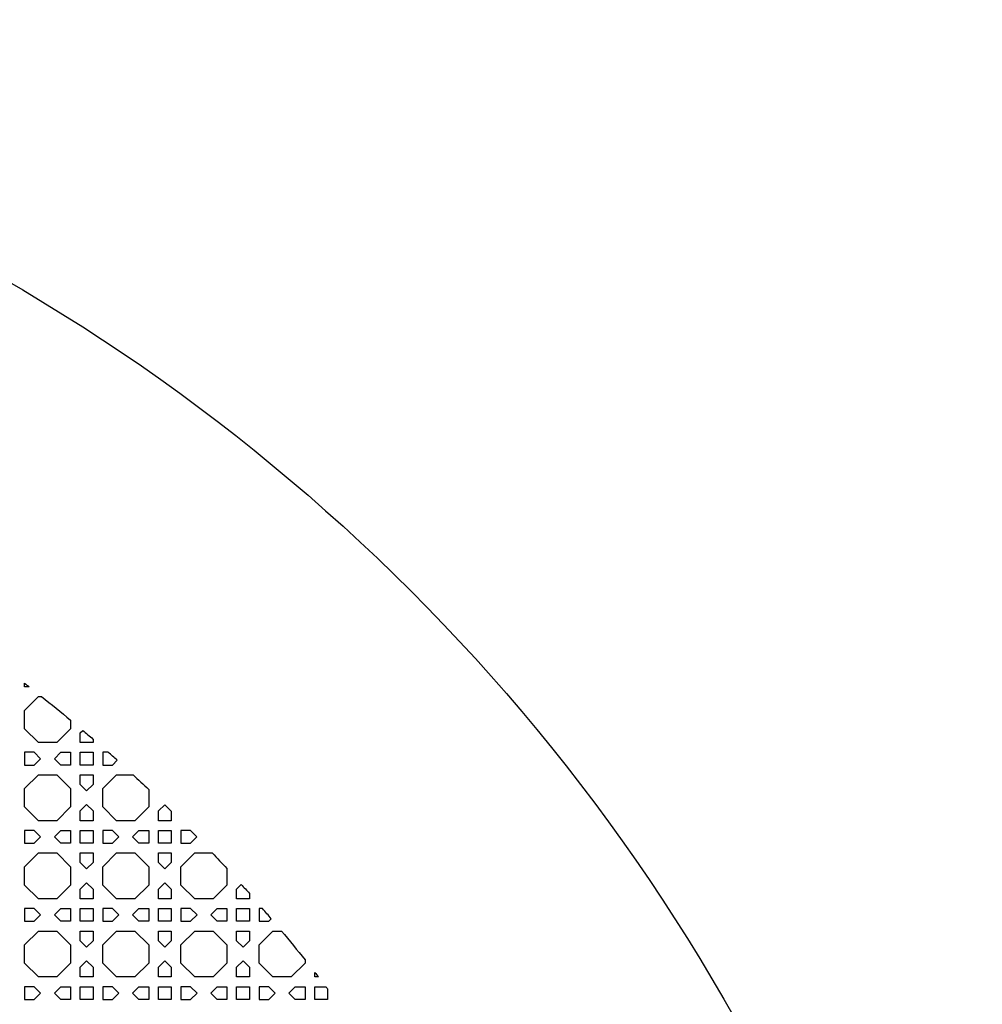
# Model space of a CAD drawing. Header units: millimetres. Extents: x 1204 to 5247, y 17 to 1217.
# Tile 53 of 53: x 4951 to 5247, y 914 to 1217. Entities that reach past the tile are written whole.
import ezdxf

# ---------------------------------------------------------------- set-up
doc = ezdxf.new("R2010")
doc.units = ezdxf.units.MM
doc.header["$LTSCALE"] = 50
doc.layers.add('PATTERN', color=252, linetype='Continuous', true_color=0x696969)
doc.layers.add('PERIMETRO', color=7, linetype='Continuous', true_color=0x000000)

msp = doc.modelspace()

# ---------------------------------------------------------------- linework, layer by layer
at = {"layer": 'PATTERN'}
for points in [[(4953.66, 1011.77), (4952.24, 1011.77), (4952.24, 1012.87)], [(4966.37, 1001.55), (4966.37, 998.87), (4962.14, 994.64), (4956.47, 994.64), (4952.24, 998.87), (4952.24, 1004.54), (4956.47, 1008.77), (4957.48, 1008.77)], [(4973.28, 995.7), (4973.28, 994.64), (4969.37, 994.64), (4969.37, 997.63), (4970.14, 998.39)], [(4977.94, 991.64), (4976.28, 991.64), (4976.28, 987.73), (4979.27, 987.73), (4980.71, 989.17)], [(4990.41, 980.22), (4990.41, 974.83), (4986.18, 970.59), (4980.52, 970.59), (4976.28, 974.83), (4976.28, 980.49), (4980.52, 984.73), (4985.59, 984.73)], [(4997.32, 973.56), (4997.32, 970.59), (4993.41, 970.59), (4993.41, 973.59), (4995.33, 975.51)], [(5003.29, 967.59), (5000.32, 967.59), (5000.32, 963.69), (5003.31, 963.69), (5005.23, 965.61)], [(5014.46, 955.86), (5014.46, 950.79), (5010.22, 946.55), (5004.56, 946.55), (5000.32, 950.79), (5000.32, 956.45), (5004.56, 960.69), (5009.95, 960.69)], [(5021.36, 948.21), (5021.36, 946.55), (5017.46, 946.55), (5017.46, 949.55), (5018.89, 950.98)], [(5025.43, 943.55), (5024.36, 943.55), (5024.36, 939.65), (5027.36, 939.65), (5028.12, 940.41)], [(5038.5, 927.75), (5038.5, 926.75), (5034.26, 922.51), (5028.6, 922.51), (5024.36, 926.75), (5024.36, 932.41), (5028.6, 936.65), (5031.28, 936.65)], [(5042.6, 922.51), (5041.5, 922.51), (5041.5, 923.93)], [(5045.4, 918.84), (5045.4, 915.61), (5041.5, 915.61), (5041.5, 919.51), (5044.9, 919.51)]]:
    msp.add_lwpolyline(points, dxfattribs=at)
for points in [[(4952.24, 987.73), (4955.23, 987.73), (4957.18, 989.68), (4955.23, 991.64), (4952.24, 991.64)], [(4963.38, 991.64), (4966.37, 991.64), (4966.37, 987.73), (4963.38, 987.73), (4961.43, 989.68)], [(4969.37, 987.73), (4969.37, 991.64), (4973.28, 991.64), (4973.28, 987.73)], [(4962.14, 984.73), (4966.37, 980.49), (4966.37, 974.83), (4962.14, 970.59), (4956.47, 970.59), (4952.24, 974.83), (4952.24, 980.49), (4956.47, 984.73)], [(4969.37, 981.74), (4969.37, 984.73), (4973.28, 984.73), (4973.28, 981.74), (4971.33, 979.78)], [(4973.28, 973.59), (4973.28, 970.59), (4969.37, 970.59), (4969.37, 973.59), (4971.33, 975.54)], [(4952.24, 963.69), (4955.23, 963.69), (4957.18, 965.64), (4955.23, 967.59), (4952.24, 967.59)], [(4963.38, 967.59), (4966.37, 967.59), (4966.37, 963.69), (4963.38, 963.69), (4961.43, 965.64)], [(4969.37, 967.59), (4973.28, 967.59), (4973.28, 963.69), (4969.37, 963.69)], [(4976.28, 963.69), (4979.27, 963.69), (4981.23, 965.64), (4979.27, 967.59), (4976.28, 967.59)], [(4987.42, 967.59), (4990.41, 967.59), (4990.41, 963.69), (4987.42, 963.69), (4985.47, 965.64)], [(4993.41, 967.59), (4997.32, 967.59), (4997.32, 963.69), (4993.41, 963.69)], [(4962.14, 960.69), (4966.37, 956.45), (4966.37, 950.79), (4962.14, 946.55), (4956.47, 946.55), (4952.24, 950.79), (4952.24, 956.45), (4956.47, 960.69)], [(4969.37, 957.69), (4969.37, 960.69), (4973.28, 960.69), (4973.28, 957.69), (4971.33, 955.74)], [(4986.18, 960.69), (4990.41, 956.45), (4990.41, 950.79), (4986.18, 946.55), (4980.52, 946.55), (4976.28, 950.79), (4976.28, 956.45), (4980.52, 960.69)], [(4993.41, 957.69), (4993.41, 960.69), (4997.32, 960.69), (4997.32, 957.69), (4995.37, 955.74)], [(4973.28, 949.55), (4973.28, 946.55), (4969.37, 946.55), (4969.37, 949.55), (4971.33, 951.5)], [(4997.32, 949.55), (4997.32, 946.55), (4993.41, 946.55), (4993.41, 949.55), (4995.37, 951.5)], [(4952.24, 939.65), (4955.23, 939.65), (4957.18, 941.6), (4955.23, 943.55), (4952.24, 943.55)], [(4963.38, 943.55), (4966.37, 943.55), (4966.37, 939.65), (4963.38, 939.65), (4961.43, 941.6)], [(4969.37, 943.55), (4973.28, 943.55), (4973.28, 939.65), (4969.37, 939.65)], [(4976.28, 939.65), (4979.27, 939.65), (4981.23, 941.6), (4979.27, 943.55), (4976.28, 943.55)], [(4987.42, 943.55), (4990.41, 943.55), (4990.41, 939.65), (4987.42, 939.65), (4985.47, 941.6)], [(4993.41, 943.55), (4997.32, 943.55), (4997.32, 939.65), (4993.41, 939.65)], [(5000.32, 939.65), (5003.31, 939.65), (5005.27, 941.6), (5003.31, 943.55), (5000.32, 943.55)], [(5011.46, 943.55), (5014.46, 943.55), (5014.46, 939.65), (5011.46, 939.65), (5009.51, 941.6)], [(5021.36, 939.65), (5017.46, 939.65), (5017.46, 943.55), (5021.36, 943.55)], [(4962.14, 936.65), (4966.37, 932.41), (4966.37, 926.75), (4962.14, 922.51), (4956.47, 922.51), (4952.24, 926.75), (4952.24, 932.41), (4956.47, 936.65)], [(4969.37, 933.65), (4969.37, 936.65), (4973.28, 936.65), (4973.28, 933.65), (4971.33, 931.7)], [(4986.18, 936.65), (4990.41, 932.41), (4990.41, 926.75), (4986.18, 922.51), (4980.52, 922.51), (4976.28, 926.75), (4976.28, 932.41), (4980.52, 936.65)], [(4993.41, 933.65), (4993.41, 936.65), (4997.32, 936.65), (4997.32, 933.65), (4995.37, 931.7)], [(5010.22, 936.65), (5014.46, 932.41), (5014.46, 926.75), (5010.22, 922.51), (5004.56, 922.51), (5000.32, 926.75), (5000.32, 932.41), (5004.56, 936.65)], [(5017.46, 933.65), (5017.46, 936.65), (5021.36, 936.65), (5021.36, 933.65), (5019.41, 931.7)], [(4973.28, 925.5), (4973.28, 922.51), (4969.37, 922.51), (4969.37, 925.5), (4971.33, 927.46)], [(4997.32, 925.5), (4997.32, 922.51), (4993.41, 922.51), (4993.41, 925.5), (4995.37, 927.46)], [(5021.36, 925.5), (5021.36, 922.51), (5017.46, 922.51), (5017.46, 925.5), (5019.41, 927.46)], [(4952.24, 915.61), (4955.23, 915.61), (4957.18, 917.56), (4955.23, 919.51), (4952.24, 919.51)], [(4963.38, 919.51), (4966.37, 919.51), (4966.37, 915.61), (4963.38, 915.61), (4961.43, 917.56)], [(4969.37, 915.61), (4969.37, 919.51), (4973.28, 919.51), (4973.28, 915.61)], [(4976.28, 915.61), (4979.27, 915.61), (4981.23, 917.56), (4979.27, 919.51), (4976.28, 919.51)], [(4987.42, 919.51), (4990.41, 919.51), (4990.41, 915.61), (4987.42, 915.61), (4985.47, 917.56)], [(4993.41, 915.61), (4993.41, 919.51), (4997.32, 919.51), (4997.32, 915.61)], [(5000.32, 915.61), (5003.31, 915.61), (5005.27, 917.56), (5003.31, 919.51), (5000.32, 919.51)], [(5011.46, 919.51), (5014.46, 919.51), (5014.46, 915.61), (5011.46, 915.61), (5009.51, 917.56)], [(5021.36, 915.61), (5017.46, 915.61), (5017.46, 919.51), (5021.36, 919.51)], [(5024.36, 915.61), (5027.36, 915.61), (5029.31, 917.56), (5027.36, 919.51), (5024.36, 919.51)], [(5038.5, 919.51), (5038.5, 915.61), (5035.5, 915.61), (5033.55, 917.56), (5035.5, 919.51)]]:
    msp.add_lwpolyline(points, close=True, dxfattribs=at)
at = {"layer": 'PATTERN', "extrusion": (0, 0, -1)}
for start, end in [(127.6579, 127.8643), (128.4209, 129.7335), (130.2965, 130.7704), (132.6604, 133.4168), (134.1978, 134.5163), (136.5832, 137.3396), (138.0955, 138.5208), (140.2665, 141.5791), (142.1357, 142.3421), (142.775, 142.871)]:
    msp.add_arc((-4646.76, 617.04), 500, start, end, dxfattribs=at)
at = {"layer": 'PATTERN'}
for start, end in [(48.0955, 48.5208), (44.1978, 44.5163), (40.2965, 40.7704)]:
    msp.add_arc((4646.76, 617.04), 500, start, end, dxfattribs=at)
at = {"layer": 'PERIMETRO'}
msp.add_circle((4646.76, 617.04), 600, dxfattribs=at)

doc.saveas('drawing.dxf')
